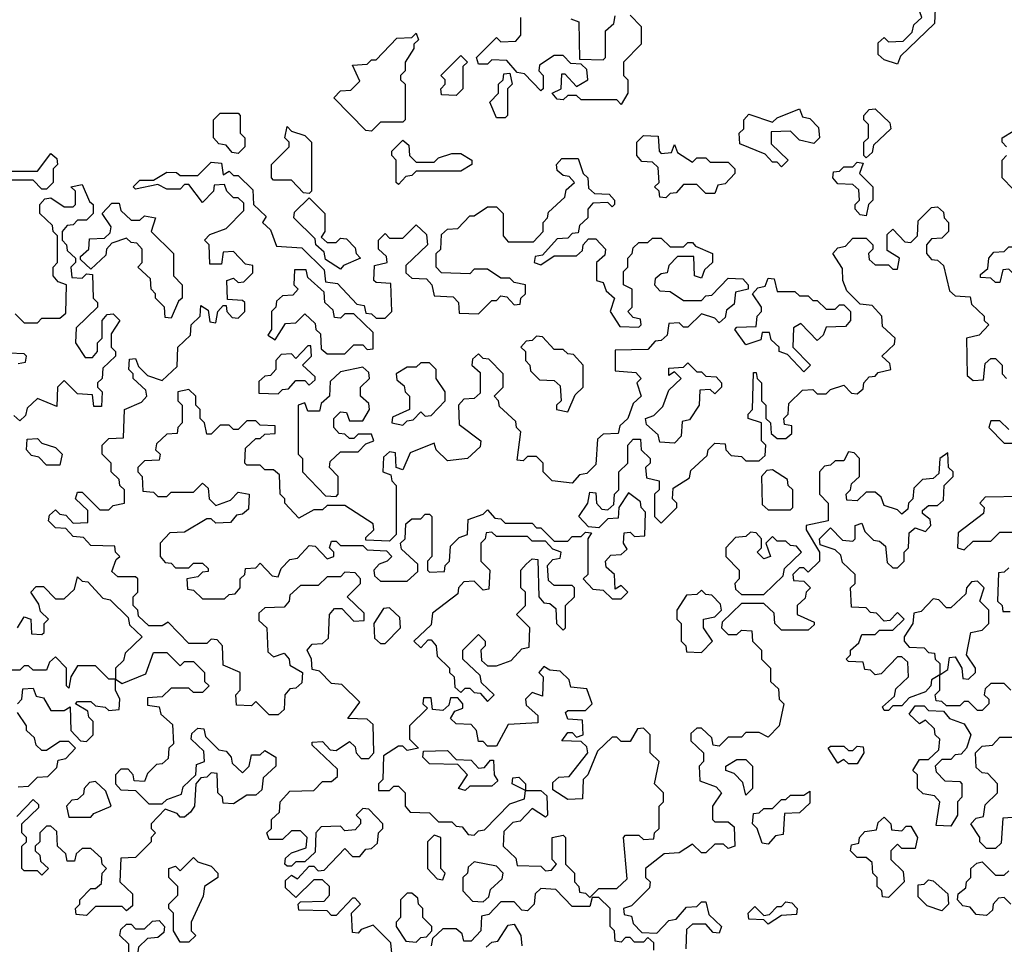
# Model space of a CAD drawing. Extents: x 2494118 to 2687960, y 757339 to 915227.
# Tile 103 of 256: x 2630315 to 2632525, y 761695 to 763770. Entities that reach past the tile are written whole.
import ezdxf

# ---------------------------------------------------------------- set-up
doc = ezdxf.new("R2010")
doc.units = 0

msp = doc.modelspace()

# ---------------------------------------------------------------- linework, layer by layer
at = {"layer": '0CON20XD'}
for points in [[(2632285, 763670), (2632255, 763680), (2632241.7, 763691.7), (2632241.7, 763718.3), (2632255, 763730), (2632265, 763720), (2632298.3, 763721.7), (2632318.3, 763741.7), (2632321.7, 763758.3), (2632340, 763775), (2632331.7, 763798.3), (2632355, 763820), (2632378.3, 763818.3), (2632380, 763805), (2632370, 763795), (2632368.3, 763761.7), (2632291.7, 763688.3), (2632285, 763670)], [(2631551.7, 763771.7), (2631570, 763765), (2631571.7, 763681.7), (2631625, 763680), (2631630, 763685), (2631630, 763745), (2631648.3, 763761.7), (2631651.7, 763778.3)], [(2631685, 763780), (2631710, 763755), (2631710, 763715), (2631670, 763675), (2631670, 763645), (2631680, 763635), (2631680, 763605), (2631665, 763580)], [(2631665, 763580), (2631655, 763590), (2631575, 763590), (2631565, 763600), (2631545, 763600), (2631535, 763590), (2631521.7, 763591.7), (2631510, 763605), (2631530, 763615), (2631531.7, 763648.3), (2631538.3, 763648.3), (2631565, 763620), (2631590, 763635), (2631588.3, 763658.3), (2631575, 763670), (2631551.7, 763671.7), (2631535, 763690), (2631515, 763690), (2631481.7, 763668.3), (2631480, 763655), (2631490, 763645), (2631490, 763615), (2631485, 763610), (2631448.3, 763648.3), (2631431.7, 763651.7), (2631408.3, 763678.3), (2631375, 763680), (2631365, 763670), (2631345, 763670), (2631340, 763685), (2631385, 763730), (2631395, 763720), (2631428.3, 763721.7), (2631440, 763735), (2631440, 763775)], [(2631105, 763520), (2631091.7, 763521.7), (2631020, 763595), (2631035, 763610), (2631058.3, 763611.7), (2631078.3, 763631.7), (2631061.7, 763668.3), (2631095, 763670), (2631105, 763680), (2631115, 763680), (2631161.7, 763728.3), (2631195, 763730), (2631205, 763740), (2631210, 763725), (2631200, 763715), (2631200, 763705), (2631180, 763675), (2631180, 763655), (2631170, 763645), (2631170, 763635), (2631180, 763625), (2631180, 763545), (2631175, 763540), (2631125, 763540), (2631105, 763520)], [(2631295, 763600), (2631261.7, 763601.7), (2631260, 763615), (2631270, 763625), (2631270, 763635), (2631260, 763645), (2631305, 763690), (2631320, 763675), (2631310, 763665), (2631310, 763615), (2631295, 763600)], [(2631405, 763550), (2631385, 763550), (2631370, 763585), (2631390, 763605), (2631390, 763625), (2631400, 763635), (2631401.7, 763648.3), (2631415, 763650), (2631420, 763625), (2631410, 763615), (2631410, 763555), (2631405, 763550)], [(2630805, 763470), (2630791.7, 763471.7), (2630778.3, 763488.3), (2630761.7, 763491.7), (2630750, 763505), (2630750, 763545), (2630765, 763560), (2630805, 763560), (2630810, 763555), (2630810, 763515), (2630820, 763505), (2630820, 763485), (2630805, 763470)], [(2632025, 763440), (2632015, 763450), (2632005, 763450), (2631988.3, 763468.3), (2631931.7, 763491.7), (2631930, 763515), (2631940, 763525), (2631940, 763545), (2631951.7, 763558.3), (2632005, 763540), (2632015, 763550), (2632065, 763570), (2632071.7, 763551.7), (2632088.3, 763548.3), (2632108.3, 763528.3), (2632110, 763505), (2632097.5, 763492.5), (2632065, 763500), (2632045, 763520), (2632001.7, 763518.3), (2632001.7, 763491.7), (2632040, 763455), (2632025, 763440)], [(2632215, 763460), (2632210, 763465), (2632210, 763495), (2632220, 763505), (2632220, 763535), (2632210, 763545), (2632210, 763555), (2632221.7, 763568.3), (2632235, 763570), (2632268.3, 763538.3), (2632270, 763525), (2632231.7, 763488.3), (2632228.3, 763471.7), (2632215, 763460)], [(2630965, 763380), (2630951.7, 763381.7), (2630925, 763410), (2630885, 763410), (2630880, 763415), (2630880, 763445), (2630920, 763485), (2630920, 763495), (2630910, 763505), (2630915, 763530), (2630925, 763520), (2630955, 763510), (2630970, 763495), (2630970, 763385), (2630965, 763380)], [(2632530, 763485), (2632520, 763495), (2632520, 763505), (2632545, 763520)], [(2631165, 763400), (2631160, 763405), (2631160, 763455), (2631150, 763465), (2631150, 763475), (2631175, 763500), (2631188.3, 763488.3), (2631190, 763465), (2631205, 763450), (2631245, 763450), (2631255, 763460), (2631285, 763470), (2631305, 763470), (2631330, 763455), (2631330, 763445), (2631305, 763430), (2631205, 763430), (2631195, 763420), (2631181.7, 763418.3), (2631165, 763400)], [(2631765, 763370), (2631751.7, 763371.7), (2631750, 763385), (2631740, 763395), (2631750, 763405), (2631748.3, 763438.3), (2631735, 763450), (2631711.7, 763451.7), (2631700, 763465), (2631700, 763495), (2631715, 763510), (2631748.3, 763508.3), (2631750, 763475), (2631755, 763470), (2631778.3, 763471.7), (2631785, 763490), (2631791.7, 763471.7), (2631825, 763450), (2631835, 763460), (2631855, 763460), (2631865, 763450), (2631905, 763450), (2631920, 763435), (2631920, 763425), (2631898.3, 763401.7), (2631881.7, 763398.3), (2631875, 763380), (2631855, 763380), (2631835, 763400), (2631805, 763400), (2631788.3, 763381.7), (2631775, 763380), (2631765, 763370)], [(2630375, 763390), (2630365, 763390), (2630345, 763410), (2630295, 763410), (2630280, 763425), (2630285, 763430), (2630355, 763430), (2630385, 763470), (2630398.3, 763458.3), (2630400, 763445), (2630390, 763435), (2630390, 763405), (2630375, 763390)], [(2631150, 761675), (2631148.3, 761698.3), (2631108.3, 761738.3), (2631081.7, 761728.3), (2631075, 761720), (2631061.7, 761721.7), (2631060, 761765), (2631080, 761785), (2631068.3, 761798.3), (2631061.7, 761798.3), (2631025, 761760), (2631015, 761760), (2631005, 761770), (2630941.7, 761771.7), (2630940, 761785), (2630945, 761790), (2630998.3, 761791.7), (2631010, 761805), (2631010, 761825), (2630995, 761840), (2630975, 761840), (2630935, 761800), (2630911.7, 761821.7), (2630911.7, 761838.3), (2630925, 761850), (2630938.3, 761841.7), (2630965, 761870), (2630975, 761870), (2630985, 761860), (2630998.3, 761861.7), (2631045, 761910), (2631061.7, 761891.7), (2631078.3, 761891.7), (2631091.7, 761908.3), (2631105, 761910), (2631118.3, 761921.7), (2631120, 761945), (2631130, 761955), (2631130, 761965), (2631098.3, 761998.3), (2631085, 762000), (2631070, 761985), (2631080, 761975), (2631080, 761965), (2631068.3, 761951.7), (2631045, 761950), (2631035, 761960), (2630991.7, 761958.3), (2630980, 761945), (2630978.3, 761901.7), (2630955, 761880), (2630935, 761880), (2630925, 761870), (2630915, 761870), (2630910, 761875), (2630911.7, 761888.3), (2630925, 761900), (2630958.3, 761911.7), (2630960, 761935), (2630945, 761950), (2630925, 761950), (2630905, 761930), (2630875, 761930), (2630870, 761945), (2630880, 761955), (2630880, 761975), (2630898.3, 761991.7), (2630900, 762015), (2630921.7, 762038.3), (2630975, 762040), (2630995, 762060), (2631015, 762060), (2631028.3, 762071.7), (2631028.3, 762088.3), (2630971.7, 762141.7), (2630971.7, 762148.3), (2630995, 762150), (2631011.7, 762131.7), (2631025, 762130), (2631055, 762150), (2631068.3, 762138.3), (2631070, 762125), (2631081.7, 762111.7), (2631098.3, 762111.7), (2631110, 762125), (2631108.3, 762188.3), (2631095, 762200), (2631051.7, 762201.7), (2631078.3, 762238.3), (2631038.3, 762278.3), (2631015, 762280), (2630988.3, 762308.3), (2630971.7, 762311.7), (2630970, 762335), (2630960, 762355), (2630971.7, 762368.3), (2630995, 762370), (2631008.3, 762381.7), (2631010, 762435), (2631021.7, 762448.3), (2631038.3, 762448.3), (2631065, 762420), (2631088.3, 762421.7), (2631088.3, 762438.3), (2631050, 762475), (2631080, 762505), (2631080, 762515), (2631068.3, 762528.3), (2631045, 762530), (2631035, 762520), (2631005, 762520), (2630985, 762500), (2630945, 762500), (2630921.7, 762478.3), (2630920, 762465), (2630908.3, 762451.7), (2630865, 762450), (2630851.7, 762438.3), (2630851.7, 762421.7), (2630870, 762405), (2630871.7, 762351.7), (2630885, 762340), (2630908.3, 762348.3), (2630920, 762335), (2630921.7, 762321.7), (2630950, 762305), (2630948.3, 762281.7), (2630935, 762270), (2630921.7, 762268.3), (2630910, 762255), (2630908.3, 762221.7), (2630895, 762210), (2630875, 762210), (2630845, 762240), (2630835, 762230), (2630801.7, 762231.7), (2630800, 762255), (2630810, 762265), (2630810, 762305), (2630771.7, 762321.7), (2630770, 762365), (2630758.3, 762378.3), (2630745, 762380), (2630735, 762370), (2630695, 762370), (2630648.3, 762418.3), (2630635, 762410), (2630605, 762410), (2630581.7, 762431.7), (2630580, 762445), (2630570, 762455), (2630570, 762475), (2630580, 762485), (2630580, 762515), (2630575, 762520), (2630535, 762520), (2630521.7, 762531.7), (2630531.7, 762558.3), (2630540, 762565), (2630530, 762575), (2630528.3, 762588.3), (2630475, 762590), (2630458.3, 762608.3), (2630435, 762610), (2630418.3, 762628.3), (2630395, 762630), (2630380, 762645), (2630381.7, 762658.3), (2630395, 762670), (2630405, 762660), (2630418.3, 762658.3), (2630435, 762640), (2630468.3, 762641.7), (2630468.3, 762668.3), (2630440, 762695), (2630445, 762710), (2630455, 762710), (2630495, 762670), (2630515, 762670), (2630525, 762680), (2630550, 762685), (2630550, 762715), (2630540, 762725), (2630538.3, 762738.3), (2630520, 762755), (2630520, 762775), (2630500, 762795), (2630500, 762815), (2630515, 762830), (2630548.3, 762831.7), (2630550, 762895), (2630588.3, 762911.7), (2630600, 762925), (2630598.3, 762938.3), (2630570, 762965), (2630570, 762975), (2630560, 762985), (2630561.7, 763008.3), (2630575, 763010), (2630581.7, 762991.7), (2630601.7, 762971.7), (2630635, 762960), (2630668.3, 762991.7), (2630670, 763035), (2630698.3, 763061.7), (2630700, 763085), (2630720, 763105), (2630721.7, 763128.3), (2630738.3, 763118.3), (2630741.7, 763091.7), (2630755, 763090), (2630760, 763115), (2630771.7, 763128.3), (2630778.3, 763128.3), (2630780, 763115), (2630791.7, 763101.7), (2630805, 763100), (2630820, 763115), (2630820, 763135), (2630815, 763140), (2630781.7, 763141.7), (2630780, 763185), (2630795, 763190), (2630805, 763180), (2630818.3, 763181.7), (2630838.3, 763201.7), (2630838.3, 763218.3), (2630821.7, 763221.7), (2630795, 763250), (2630771.7, 763248.3), (2630768.3, 763221.7), (2630741.7, 763221.7), (2630740, 763265), (2630730, 763275), (2630741.7, 763288.3), (2630778.3, 763301.7), (2630818.3, 763341.7), (2630818.3, 763358.3), (2630805, 763370), (2630795, 763370), (2630780, 763385), (2630775, 763400), (2630751.7, 763398.3), (2630750, 763385), (2630725, 763360), (2630695, 763400), (2630685, 763400), (2630675, 763390), (2630645, 763390), (2630625, 763400), (2630575, 763390), (2630570, 763395), (2630585, 763410), (2630615, 763410), (2630645, 763427.5), (2630667, 763427), (2630675, 763420), (2630715, 763420), (2630745, 763450), (2630768.3, 763448.3), (2630771.7, 763421.7), (2630785, 763430), (2630795, 763420), (2630805, 763420), (2630838.3, 763388.3), (2630840, 763355), (2630868.3, 763328.3), (2630860, 763315), (2630878.3, 763298.3), (2630891.7, 763261.7), (2630948.3, 763258.3), (2630998.3, 763208.3), (2631001.7, 763181.7), (2631028.3, 763178.3), (2631071.7, 763131.7), (2631088.3, 763128.3), (2631091.7, 763111.7), (2631105, 763110), (2631115, 763100), (2631135, 763100), (2631150, 763115), (2631148.3, 763178.3), (2631115, 763180), (2631110, 763185), (2631111.7, 763218.3), (2631140, 763225), (2631138.3, 763238.3), (2631120, 763255), (2631120, 763275), (2631135, 763290), (2631145, 763280), (2631175, 763280), (2631205, 763310), (2631228.3, 763288.3), (2631230, 763265), (2631181.7, 763218.3), (2631181.7, 763201.7), (2631195, 763190), (2631228.3, 763188.3), (2631240, 763175), (2631245, 763150), (2631288.3, 763148.3), (2631300, 763135), (2631301.7, 763111.7), (2631345, 763110), (2631375, 763140), (2631385, 763140), (2631395, 763150), (2631408.3, 763148.3), (2631425, 763130), (2631438.3, 763131.7), (2631440, 763145), (2631450, 763155), (2631450, 763175), (2631425, 763180), (2631415, 763190), (2631395, 763190), (2631365, 763210), (2631335, 763210), (2631325, 763200), (2631261.7, 763201.7), (2631250, 763215), (2631250, 763245), (2631260, 763255), (2631261.7, 763288.3), (2631275, 763300), (2631298.3, 763301.7), (2631325, 763330), (2631335, 763330), (2631365, 763350), (2631385, 763350), (2631400, 763335), (2631400, 763285), (2631411.7, 763271.7), (2631468.3, 763271.7), (2631490, 763295), (2631490, 763315), (2631500, 763325), (2631501.7, 763338.3), (2631538.3, 763371.7), (2631541.7, 763388.3), (2631560, 763405), (2631548.3, 763418.3), (2631535, 763420), (2631521.7, 763431.7), (2631520, 763445), (2631531.7, 763458.3)], [(2631531.7, 763458.3), (2631568.3, 763458.3), (2631580, 763425), (2631590, 763415), (2631591.7, 763391.7), (2631605, 763380), (2631638.3, 763378.3), (2631650, 763365), (2631650, 763355), (2631645, 763350), (2631635, 763360), (2631601.7, 763358.3), (2631590, 763345), (2631590, 763325), (2631571.7, 763308.3), (2631568.3, 763291.7), (2631555, 763290), (2631545, 763280), (2631521.7, 763278.3), (2631488.3, 763241.7), (2631471.7, 763238.3), (2631470, 763225), (2631485, 763220), (2631515, 763240), (2631565, 763240), (2631578.3, 763251.7), (2631580, 763265), (2631591.7, 763278.3), (2631608.3, 763278.3), (2631630, 763255), (2631628.3, 763241.7), (2631610, 763225), (2631610, 763185), (2631625, 763180), (2631631.7, 763161.7), (2631650, 763145), (2631640, 763115), (2631661.7, 763081.7), (2631705, 763080), (2631710, 763085), (2631708.3, 763098.3), (2631691.7, 763101.7), (2631680, 763115), (2631690, 763125), (2631690, 763165), (2631670, 763175), (2631670, 763205), (2631680, 763215), (2631680, 763235), (2631690, 763245), (2631691.7, 763258.3), (2631705, 763270), (2631725, 763270), (2631735, 763280), (2631755, 763280), (2631775, 763260), (2631805, 763260), (2631815, 763270), (2631825, 763270), (2631831.7, 763261.7), (2631870, 763245), (2631870, 763225), (2631851.7, 763208.3), (2631845, 763190), (2631830, 763195), (2631828.3, 763238.3), (2631791.7, 763238.3), (2631771.7, 763218.3), (2631768.3, 763201.7), (2631755, 763200), (2631741.7, 763188.3), (2631740, 763175), (2631751.7, 763161.7), (2631775, 763160), (2631805, 763140), (2631845, 763140), (2631855, 763150), (2631868.3, 763151.7), (2631905, 763190), (2631938.3, 763188.3), (2631950, 763175), (2631950, 763165), (2631921.7, 763158.3), (2631918.3, 763131.7), (2631901.7, 763118.3), (2631898.3, 763101.7), (2631885, 763090), (2631875, 763100), (2631845, 763110), (2631815, 763080), (2631805, 763080), (2631795, 763090), (2631771.7, 763088.3), (2631768.3, 763061.7), (2631755, 763050), (2631741.7, 763048.3), (2631725, 763030), (2631651.7, 763028.3), (2631651.7, 762981.7), (2631698.3, 762978.3), (2631710, 762965), (2631700, 762955), (2631710, 762925), (2631691.7, 762908.3), (2631680, 762875), (2631661.7, 762858.3), (2631658.3, 762841.7), (2631625, 762840), (2631611.7, 762828.3), (2631608.3, 762771.7), (2631588.3, 762751.7), (2631571.7, 762748.3), (2631555, 762730), (2631510, 762735), (2631490, 762755), (2631490, 762775), (2631475, 762790), (2631455, 762790), (2631445, 762780), (2631431.7, 762781.7), (2631440, 762845), (2631430, 762855), (2631428.3, 762868.3), (2631391.7, 762901.7), (2631390, 762915), (2631380, 762925), (2631400, 762945), (2631400, 762975), (2631368.3, 763008.3), (2631355, 763010), (2631345, 763020), (2631331.7, 763008.3), (2631330, 762995), (2631348.3, 762978.3), (2631348.3, 762931.7), (2631335, 762920), (2631311.7, 762918.3), (2631300, 762905), (2631301.7, 762861.7), (2631350, 762825), (2631348.3, 762811.7), (2631320, 762785), (2631275, 762780), (2631250, 762805), (2631245, 762820), (2631191.7, 762798.3), (2631175, 762760), (2631160, 762765), (2631158.3, 762798.3), (2631145, 762800), (2631131.7, 762788.3), (2631130, 762755), (2631148.3, 762748.3), (2631150, 762735), (2631160, 762725), (2631160, 762615), (2631145, 762600), (2631091.7, 762601.7), (2631091.7, 762608.3), (2631110, 762625), (2631108.3, 762638.3), (2631045, 762680), (2631005, 762680), (2630995, 762670), (2630975, 762670), (2630941.7, 762651.7), (2630910, 762685), (2630910, 762695), (2630900, 762705), (2630898.3, 762748.3), (2630885, 762760), (2630865, 762760), (2630855, 762770), (2630825, 762770), (2630820, 762775), (2630821.7, 762808.3), (2630845, 762830), (2630855, 762830), (2630865, 762840), (2630888.3, 762841.7), (2630888.3, 762858.3), (2630855, 762860), (2630845, 762870), (2630825, 762870), (2630805, 762850), (2630795, 762850), (2630785, 762860), (2630765, 762860), (2630745, 762840), (2630735, 762840), (2630730, 762865), (2630720, 762875), (2630720, 762895), (2630710, 762905), (2630710, 762925), (2630695, 762940), (2630670, 762935), (2630670, 762915), (2630680, 762905), (2630680, 762865), (2630670, 762855), (2630668.3, 762841.7), (2630645, 762840), (2630621.7, 762818.3), (2630620, 762805), (2630630, 762795), (2630628.3, 762781.7), (2630595, 762780), (2630580, 762765), (2630580, 762755), (2630590, 762745), (2630591.7, 762711.7), (2630615, 762710), (2630625, 762700), (2630645, 762700), (2630655, 762710), (2630705, 762710), (2630725, 762730), (2630738.3, 762718.3), (2630740, 762695), (2630755, 762680), (2630788.3, 762691.7), (2630805, 762710), (2630830, 762705), (2630828.3, 762671.7), (2630815, 762660), (2630801.7, 762658.3), (2630788.3, 762641.7), (2630755, 762640), (2630745, 762650), (2630735, 762650), (2630685, 762620), (2630651.7, 762618.3), (2630630, 762595), (2630630, 762565), (2630641.7, 762551.7), (2630655, 762550), (2630665, 762540), (2630695, 762540), (2630705, 762550), (2630725, 762550), (2630738.3, 762538.3), (2630738.3, 762531.7), (2630725, 762530), (2630715, 762520), (2630690, 762515), (2630691.7, 762491.7), (2630705, 762490), (2630725, 762470), (2630775, 762470), (2630785, 762480), (2630798.3, 762481.7), (2630810, 762495), (2630810, 762515), (2630820, 762525), (2630821.7, 762538.3), (2630845, 762540), (2630855, 762550), (2630881.7, 762521.7), (2630895, 762520), (2630901.7, 762538.3), (2630921.7, 762558.3), (2630938.3, 762561.7), (2630965, 762590), (2630978.3, 762588.3), (2631005, 762560), (2631020, 762565), (2631020, 762575), (2631010, 762585), (2631015, 762600), (2631025, 762600), (2631035, 762590), (2631085, 762590), (2631095, 762580), (2631138.3, 762578.3), (2631150, 762565), (2631140, 762555), (2631121.7, 762548.3), (2631110, 762535), (2631111.7, 762521.7), (2631125, 762510), (2631185, 762510), (2631208.3, 762531.7), (2631208.3, 762548.3), (2631171.7, 762581.7), (2631170, 762595), (2631180, 762605), (2631181.7, 762638.3), (2631195, 762650), (2631215, 762650), (2631225, 762660), (2631235, 762660), (2631240, 762655), (2631240, 762565), (2631230, 762555), (2631230, 762535), (2631235, 762530), (2631268.3, 762531.7), (2631270, 762545), (2631280, 762555), (2631281.7, 762588.3), (2631301.7, 762608.3), (2631320, 762615), (2631321.7, 762648.3), (2631355, 762660), (2631365, 762670), (2631381.7, 762651.7), (2631395, 762650), (2631405, 762640), (2631465, 762640), (2631475, 762630), (2631485, 762630), (2631515, 762600), (2631545, 762600), (2631555, 762610), (2631575, 762610), (2631585, 762620), (2631598.3, 762618.3), (2631590, 762605), (2631590, 762525), (2631580, 762515), (2631601.7, 762491.7), (2631625, 762490), (2631645, 762470), (2631665, 762470), (2631680, 762485), (2631665, 762500), (2631651.7, 762491.7), (2631650, 762525), (2631631.7, 762541.7), (2631630, 762555), (2631641.7, 762568.3), (2631665, 762570), (2631678.3, 762581.7), (2631670, 762595), (2631671.7, 762618.3), (2631685, 762620), (2631695, 762610), (2631718.3, 762611.7), (2631720, 762665), (2631710, 762675), (2631708.3, 762688.3), (2631681.7, 762708.3), (2631660, 762675), (2631658.3, 762651.7), (2631635, 762650), (2631615, 762630), (2631591.7, 762631.7), (2631570, 762655), (2631590, 762685), (2631595, 762710), (2631608.3, 762708.3), (2631610, 762685), (2631621.7, 762671.7), (2631635, 762670), (2631648.3, 762681.7), (2631650, 762705), (2631660, 762715), (2631660, 762755), (2631680, 762775), (2631680, 762815), (2631691.7, 762828.3), (2631708.3, 762828.3), (2631710, 762805), (2631730, 762785), (2631730, 762775), (2631720, 762765), (2631721.7, 762741.7), (2631750, 762735), (2631750, 762715), (2631740, 762705), (2631740, 762655), (2631755, 762640), (2631790, 762675), (2631790, 762685), (2631780, 762695), (2631781.7, 762718.3), (2631818.3, 762741.7), (2631821.7, 762758.3), (2631858.3, 762791.7), (2631860, 762805), (2631875, 762820), (2631898.3, 762818.3), (2631900, 762805), (2631911.7, 762791.7), (2631935, 762790), (2631945, 762780), (2631975, 762780), (2631988.3, 762791.7), (2631990, 762815), (2631980, 762825), (2631980, 762865), (2631950, 762875), (2631950, 762885), (2631960, 762895), (2631961.7, 762978.3), (2631968.3, 762978.3), (2631970, 762965), (2631980, 762955), (2631980, 762915), (2631990, 762905), (2631990, 762875), (2632000, 762865), (2632001.7, 762841.7), (2632015, 762830), (2632035, 762830), (2632048.3, 762841.7), (2632048.3, 762858.3), (2632031.7, 762861.7), (2632030, 762875), (2632040, 762885), (2632041.7, 762908.3), (2632071.7, 762938.3), (2632095, 762940), (2632105, 762930), (2632125, 762930), (2632135, 762940), (2632165, 762950), (2632181.7, 762931.7), (2632195, 762930), (2632208.3, 762941.7), (2632210, 762955), (2632221.7, 762968.3), (2632235, 762970), (2632241.7, 762978.3)], [(2632215, 763330), (2632201.7, 763331.7), (2632190, 763345), (2632190, 763355), (2632200, 763365), (2632198.3, 763388.3), (2632185, 763400), (2632151.7, 763401.7), (2632140, 763415), (2632141.7, 763428.3), (2632155, 763430), (2632165, 763440), (2632185, 763440), (2632195, 763450), (2632208.3, 763448.3), (2632200, 763425), (2632230, 763395), (2632230, 763365), (2632220, 763355), (2632215, 763330)], [(2632545, 763390), (2632520, 763415), (2632520, 763455), (2632530, 763465)], [(2630305, 763110), (2630325, 763090), (2630355, 763090), (2630365, 763100), (2630405, 763100), (2630418.3, 763111.7), (2630420, 763175), (2630401.7, 763181.7), (2630390, 763195), (2630390, 763215), (2630400, 763225), (2630400, 763285), (2630390, 763295), (2630388.3, 763308.3), (2630360, 763335), (2630360, 763355), (2630371.7, 763368.3), (2630385, 763370), (2630415, 763350), (2630435, 763350), (2630440, 763355), (2630440, 763385), (2630430, 763395), (2630455, 763400), (2630471.7, 763361.7), (2630480, 763355), (2630480, 763335), (2630465, 763320), (2630445, 763320), (2630435, 763310), (2630421.7, 763308.3), (2630410, 763295), (2630410, 763275), (2630420, 763265), (2630421.7, 763251.7), (2630440, 763235), (2630440, 763225), (2630430, 763215), (2630431.7, 763191.7), (2630455, 763190), (2630465, 763200), (2630478.3, 763198.3), (2630480, 763145), (2630490, 763135), (2630490, 763125), (2630441.7, 763078.3), (2630440, 763045), (2630461.7, 763011.7), (2630478.3, 763011.7), (2630490, 763025), (2630490, 763045), (2630500, 763055), (2630500, 763095), (2630511.7, 763108.3), (2630525, 763110), (2630540, 763095), (2630520, 763065), (2630520, 763035), (2630530, 763025), (2630530, 763015), (2630501.7, 762988.3), (2630500, 762965), (2630490, 762955), (2630490, 762945), (2630500, 762935), (2630498.3, 762901.7), (2630481.7, 762901.7), (2630478.3, 762928.3), (2630445, 762930), (2630415, 762960), (2630400, 762945), (2630398.3, 762901.7), (2630355, 762920), (2630331.7, 762898.3), (2630328.3, 762881.7), (2630315, 762870)], [(2630655, 763100), (2630641.7, 763101.7), (2630640, 763125), (2630620, 763145), (2630620, 763155), (2630610, 763165), (2630608.3, 763188.3), (2630580, 763215), (2630590, 763225), (2630590, 763255), (2630578.3, 763268.3), (2630565, 763270), (2630555, 763280), (2630521.7, 763268.3), (2630510, 763255), (2630508.3, 763241.7), (2630475, 763210), (2630451.7, 763231.7), (2630451.7, 763238.3), (2630470, 763255), (2630471.7, 763278.3), (2630505, 763280), (2630518.3, 763291.7), (2630520, 763305), (2630500, 763335), (2630521.7, 763358.3), (2630538.3, 763358.3), (2630541.7, 763341.7), (2630565, 763320), (2630585, 763320), (2630595, 763330), (2630620, 763325), (2630610, 763295), (2630660, 763245), (2630660, 763195), (2630680, 763175), (2630680, 763145), (2630671.7, 763138.3), (2630655, 763100)], [(2631035, 763210), (2631001.7, 763231.7), (2630998.3, 763248.3), (2630980, 763265), (2630978.3, 763278.3), (2630930, 763325), (2630931.7, 763338.3), (2630965, 763370), (2631000, 763335), (2631000, 763295), (2630991.7, 763281.7), (2631005, 763270), (2631025, 763270), (2631035, 763280), (2631048.3, 763278.3), (2631068.3, 763258.3), (2631070, 763245), (2631080, 763235), (2631041.7, 763218.3), (2631035, 763210)], [(2632241.7, 762978.3), (2632270, 762985), (2632268.3, 762998.3), (2632250, 763015), (2632278.3, 763041.7), (2632280, 763055), (2632251.7, 763081.7), (2632250, 763105), (2632228.3, 763128.3), (2632201.7, 763131.7), (2632171.7, 763161.7), (2632162.5, 763185), (2632161.7, 763211.7), (2632140, 763245), (2632151.7, 763258.3), (2632168.3, 763261.7), (2632185, 763280), (2632215, 763280), (2632230, 763265), (2632230, 763255), (2632220, 763245), (2632221.7, 763231.7), (2632235, 763220), (2632265, 763220), (2632275, 763210), (2632285, 763210), (2632290, 763235), (2632261.7, 763251.7), (2632261.7, 763288.3), (2632275, 763300), (2632301.7, 763271.7), (2632315, 763270), (2632330, 763285), (2632331.7, 763318.3), (2632361.7, 763348.3), (2632375, 763350), (2632388.3, 763338.3), (2632390, 763325), (2632400, 763315), (2632400, 763295), (2632385, 763280), (2632361.7, 763278.3), (2632350, 763265), (2632350, 763245), (2632361.7, 763231.7), (2632375, 763230), (2632388.3, 763218.3), (2632401.7, 763161.7), (2632415, 763150), (2632448.3, 763148.3), (2632451.7, 763131.7), (2632480, 763105), (2632480, 763095), (2632490, 763085), (2632468.3, 763061.7), (2632440, 763055), (2632441.7, 762971.7), (2632455, 762960), (2632478.3, 762961.7), (2632481.7, 762998.3), (2632495, 763010), (2632505, 763010), (2632520, 762995), (2632520, 762975), (2632530, 762965)], [(2632575, 763150), (2632568.3, 763178.3), (2632535, 763210), (2632521.7, 763208.3), (2632515, 763180), (2632505, 763180), (2632495, 763190), (2632471.7, 763191.7), (2632471.7, 763198.3), (2632488.3, 763211.7), (2632490, 763235), (2632501.7, 763248.3), (2632525, 763250), (2632535, 763260), (2632545, 763260), (2632561.7, 763241.7), (2632575, 763240), (2632588.3, 763228.3), (2632590, 763205), (2632600, 763195), (2632600, 763175), (2632575, 763150)], [(2631045, 763020), (2631065, 763040), (2631085, 763040), (2631095, 763030), (2631108.3, 763031.7), (2631108.3, 763068.3), (2631065, 763110), (2631045, 763110), (2631035, 763100), (2631021.7, 763101.7), (2631018.3, 763118.3), (2631000, 763135), (2630998.3, 763158.3), (2630961.7, 763191.7), (2630958.3, 763208.3), (2630931.7, 763208.3), (2630930, 763175), (2630940, 763165), (2630928.3, 763151.7), (2630905, 763150), (2630891.7, 763138.3), (2630890, 763125), (2630880, 763115), (2630880, 763075), (2630871.7, 763061.7), (2630888.3, 763051.7), (2630911.7, 763088.3), (2630935, 763090), (2630955, 763110), (2630978.3, 763088.3), (2630980, 763075), (2630990, 763065), (2630991.7, 763031.7), (2631005, 763020), (2631045, 763020)], [(2632075, 762980), (2632038.3, 763018.3), (2632020, 763025), (2632020, 763035), (2632001.7, 763051.7), (2631998.3, 763068.3), (2631981.7, 763068.3), (2631978.3, 763051.7), (2631945, 763040), (2631920, 763075), (2631925, 763080), (2631968.3, 763081.7), (2631970, 763105), (2631980, 763115), (2631980, 763125), (2631960, 763155), (2631971.7, 763168.3), (2631988.3, 763171.7), (2631995, 763190), (2632008.3, 763188.3), (2632015, 763160), (2632055, 763160), (2632065, 763150), (2632085, 763150), (2632095, 763140), (2632105, 763140), (2632125, 763120), (2632145, 763120), (2632155, 763130), (2632165, 763130), (2632180, 763115), (2632180, 763095), (2632168.3, 763081.7), (2632125, 763080), (2632118.3, 763061.7), (2632105, 763050), (2632068.3, 763088.3), (2632051.7, 763078.3), (2632050, 763035), (2632090, 762995), (2632075, 762980)], [(2631545, 762890), (2631561.7, 762928.3), (2631580, 762945), (2631580, 762995), (2631558.3, 763018.3), (2631545, 763020), (2631535, 763030), (2631515, 763030), (2631488.3, 763058.3), (2631475, 763060), (2631465, 763050), (2631451.7, 763048.3), (2631440, 763035), (2631450, 763025), (2631450, 763005), (2631460, 762995), (2631461.7, 762981.7), (2631481.7, 762961.7), (2631515, 762960), (2631528.3, 762948.3), (2631530, 762915), (2631520, 762905), (2631520, 762895), (2631545, 762890)], [(2630895, 762930), (2630905, 762940), (2630918.3, 762941.7), (2630935, 762960), (2630955, 762960), (2630965, 762950), (2630978.3, 762961.7), (2630978.3, 762968.3), (2630950, 762995), (2630970, 763015), (2630968.3, 763038.3), (2630961.7, 763038.3), (2630935, 763010), (2630925, 763020), (2630901.7, 763018.3), (2630890, 763005), (2630890, 762985), (2630878.3, 762971.7), (2630865, 762970), (2630851.7, 762958.3), (2630851.7, 762931.7), (2630895, 762930)], [(2630311.7, 762998.3), (2630328.3, 763001.7), (2630330, 763015), (2630325, 763020), (2630291.7, 763021.7)], [(2631025, 762700), (2631030, 762705), (2631030, 762745), (2631010, 762765), (2631011.7, 762778.3), (2631035, 762800), (2631075, 762800), (2631091.7, 762818.3), (2631110, 762825), (2631105, 762840), (2631075, 762840), (2631065, 762830), (2631055, 762830), (2631045, 762840), (2631031.7, 762841.7), (2631020, 762855), (2631020, 762875), (2631035, 762890), (2631048.3, 762888.3), (2631055, 762870), (2631085, 762870), (2631100, 762895), (2631098.3, 762908.3), (2631080, 762925), (2631080, 762945), (2631100, 762965), (2631098.3, 762978.3), (2631085, 762990), (2631035, 762980), (2631011.7, 762958.3), (2631010, 762925), (2630991.7, 762908.3), (2630988.3, 762891.7), (2630961.7, 762891.7), (2630955, 762910), (2630940, 762905), (2630940, 762795), (2630950, 762785), (2630950, 762755), (2631001.7, 762701.7), (2631025, 762700)], [(2631175, 762860), (2631185, 762870), (2631198.3, 762871.7), (2631215, 762890), (2631225, 762880), (2631238.3, 762881.7), (2631270, 762915), (2631270, 762935), (2631250, 762965), (2631250, 762985), (2631235, 763000), (2631215, 763000), (2631205, 762990), (2631185, 762990), (2631160, 762975), (2631161.7, 762961.7), (2631178.3, 762948.3), (2631180, 762935), (2631190, 762925), (2631190, 762895), (2631151.7, 762878.3), (2631150, 762865), (2631175, 762860)], [(2631785, 762820), (2631751.7, 762821.7), (2631748.3, 762838.3), (2631721.7, 762861.7), (2631720, 762875), (2631738.3, 762881.7), (2631758.3, 762901.7), (2631771.7, 762938.3), (2631800, 762965), (2631785, 762980), (2631771.7, 762971.7), (2631771.7, 762988.3), (2631805, 762990), (2631815, 763000), (2631835, 762980), (2631845, 762980), (2631855, 762970), (2631878.3, 762968.3), (2631890, 762955), (2631890, 762945), (2631875, 762930), (2631865, 762940), (2631841.7, 762938.3), (2631840, 762905), (2631818.3, 762871.7), (2631801.7, 762868.3), (2631800, 762835), (2631785, 762820)], [(2630315, 762870), (2630301.7, 762881.7)], [(2632535, 762850), (2632515, 762870), (2632495, 762870), (2632490, 762855), (2632525, 762820), (2632575, 762820)], [(2630405, 762770), (2630375, 762770), (2630358.3, 762788.3), (2630341.7, 762791.7), (2630330, 762805), (2630331.7, 762828.3), (2630355, 762830), (2630365, 762820), (2630395, 762810), (2630410, 762795), (2630405, 762770)], [(2632540, 762265), (2632525, 762280), (2632495, 762280), (2632481.7, 762268.3), (2632480, 762255), (2632490, 762245), (2632490, 762235), (2632475, 762220), (2632465, 762220), (2632445, 762240), (2632435, 762240), (2632425, 762230), (2632395, 762230), (2632385, 762240), (2632371.7, 762241.7), (2632370, 762255), (2632380, 762265), (2632380, 762300), (2632361.7, 762288.3), (2632360, 762275), (2632348.3, 762261.7), (2632311.7, 762248.3), (2632295, 762230), (2632275, 762230), (2632265, 762220), (2632255, 762220), (2632251.7, 762228.3), (2632278.3, 762251.7), (2632281.7, 762268.3), (2632310, 762295), (2632308.3, 762328.3), (2632295, 762340), (2632285, 762340), (2632248.3, 762301.7), (2632235, 762300), (2632225, 762310), (2632211.7, 762311.7), (2632208.3, 762328.3), (2632175, 762330), (2632170, 762335), (2632180, 762345), (2632180, 762355), (2632198.3, 762371.7), (2632205, 762390), (2632235, 762390), (2632245, 762400), (2632275, 762400), (2632300, 762425), (2632285, 762440), (2632268.3, 762421.7), (2632255, 762420), (2632238.3, 762438.3), (2632225, 762440), (2632215, 762450), (2632181.7, 762451.7), (2632180, 762495), (2632190, 762505), (2632190, 762525), (2632161.7, 762551.7), (2632158.3, 762568.3), (2632145, 762580), (2632111.7, 762591.7), (2632110, 762605), (2632135, 762630), (2632161.7, 762601.7), (2632185, 762600), (2632190, 762605), (2632190, 762635), (2632205, 762640), (2632211.7, 762621.7), (2632231.7, 762601.7), (2632245, 762600), (2632258.3, 762588.3), (2632261.7, 762551.7), (2632275, 762540), (2632285, 762540), (2632300, 762555), (2632300, 762575), (2632310, 762585), (2632311.7, 762618.3), (2632325, 762630), (2632348.3, 762621.7), (2632360, 762635), (2632358.3, 762648.3), (2632341.7, 762661.7), (2632341.7, 762668.3), (2632355, 762680), (2632375, 762680), (2632388.3, 762691.7), (2632390, 762725), (2632410, 762745), (2632410, 762755), (2632400, 762765), (2632398.3, 762798.3), (2632380, 762785), (2632378.3, 762751.7), (2632365, 762740), (2632341.7, 762738.3), (2632321.7, 762718.3), (2632320, 762695), (2632310, 762685), (2632308.3, 762671.7), (2632295, 762660), (2632285, 762670), (2632255, 762680), (2632248.3, 762698.3), (2632235, 762710), (2632215, 762710), (2632195, 762690), (2632171.7, 762691.7), (2632170, 762705), (2632180, 762715), (2632181.7, 762728.3), (2632200, 762745), (2632200, 762785), (2632188.3, 762798.3), (2632175, 762800), (2632165, 762780), (2632145, 762780), (2632135, 762770), (2632121.7, 762768.3), (2632110, 762755), (2632110, 762705), (2632130, 762685), (2632130, 762645), (2632080, 762635), (2632080, 762625), (2632110, 762575), (2632110, 762555), (2632085, 762530), (2632075, 762540), (2632065, 762540), (2632050, 762525), (2632051.7, 762511.7), (2632075, 762510), (2632090, 762495), (2632080, 762485), (2632078.3, 762471.7), (2632060, 762455), (2632060, 762435), (2632098.3, 762418.3), (2632098.3, 762411.7), (2632085, 762400), (2632025, 762400), (2632010, 762415), (2632008.3, 762438.3), (2631985, 762460), (2631935, 762460), (2631891.7, 762418.3), (2631890, 762405), (2631905, 762390), (2631925, 762390), (2631935, 762400), (2631958.3, 762398.3), (2631960, 762375), (2631980, 762355), (2631980, 762335), (2632000, 762315), (2632000, 762285), (2632018.3, 762268.3), (2632020, 762245), (2632030, 762235), (2632020, 762185), (2631995, 762160), (2631975, 762170), (2631945, 762170), (2631935, 762160), (2631905, 762160), (2631885, 762140), (2631871.7, 762141.7), (2631868.3, 762158.3), (2631845, 762180), (2631835, 762180), (2631821.7, 762168.3), (2631821.7, 762151.7), (2631850, 762125), (2631850, 762105), (2631840, 762095), (2631841.7, 762061.7), (2631878.3, 762048.3), (2631890, 762035), (2631870, 762005), (2631870, 761975), (2631875, 761970), (2631905, 761970), (2631918.3, 761958.3), (2631920, 761915), (2631905, 761910), (2631895, 761920), (2631875, 761920), (2631855, 761900), (2631845, 761900), (2631825, 761920), (2631795, 761900), (2631761.7, 761898.3), (2631720, 761865), (2631720, 761845), (2631730, 761835), (2631728.3, 761821.7), (2631688.3, 761781.7), (2631670, 761775), (2631671.7, 761761.7), (2631688.3, 761758.3), (2631691.7, 761741.7), (2631711.7, 761721.7), (2631745, 761720), (2631771.7, 761748.3), (2631788.3, 761751.7), (2631811.7, 761778.3), (2631835, 761780), (2631845, 761790), (2631855, 761790), (2631861.7, 761761.7), (2631890, 761735), (2631885, 761720), (2631871.7, 761721.7), (2631855, 761740), (2631825, 761740), (2631811.7, 761728.3), (2631810, 761685)], [(2632045, 762670), (2632050, 762675), (2632050, 762715), (2632040, 762725), (2632038.3, 762738.3), (2632005, 762760), (2631991.7, 762758.3), (2631980, 762745), (2631981.7, 762681.7), (2631995, 762670), (2632045, 762670)], [(2632565, 762700), (2632481.7, 762698.3), (2632470, 762685), (2632480, 762675), (2632478.3, 762661.7), (2632421.7, 762618.3), (2632420, 762585), (2632435, 762580), (2632455, 762600), (2632495, 762600), (2632515, 762620), (2632545, 762620)], [(2631365, 762240), (2631380, 762255), (2631351.7, 762281.7), (2631348.3, 762298.3), (2631310, 762335), (2631310, 762355), (2631345, 762390), (2631360, 762375), (2631360, 762365), (2631350, 762355), (2631351.7, 762331.7), (2631365, 762320), (2631385, 762320), (2631418.3, 762331.7), (2631441.7, 762358.3), (2631458.3, 762361.7), (2631460, 762405), (2631430, 762435), (2631450, 762455), (2631450, 762485), (2631440, 762495), (2631440, 762535), (2631451.7, 762548.3), (2631465, 762560), (2631478.3, 762558.3), (2631480, 762475), (2631491.7, 762461.7), (2631505, 762460), (2631518.3, 762448.3), (2631520, 762415), (2631535, 762400), (2631540, 762405), (2631540, 762455), (2631560, 762475), (2631560, 762495), (2631555, 762500), (2631515, 762500), (2631501.7, 762511.7), (2631500, 762545), (2631511.7, 762558.3), (2631528.3, 762561.7), (2631530, 762575), (2631511.7, 762581.7), (2631495, 762600), (2631465, 762600), (2631455, 762610), (2631385, 762610), (2631375, 762620), (2631361.7, 762618.3), (2631360, 762605), (2631350, 762595), (2631350, 762555), (2631370, 762535), (2631368.3, 762491.7), (2631355, 762490), (2631335, 762510), (2631311.7, 762508.3), (2631300, 762495), (2631298.3, 762481.7), (2631241.7, 762438.3), (2631238.3, 762411.7), (2631200, 762375), (2631215, 762360), (2631231.7, 762378.3), (2631238.3, 762378.3), (2631250, 762365), (2631251.7, 762341.7), (2631280, 762315), (2631280, 762305), (2631290, 762295), (2631291.7, 762271.7), (2631305, 762260), (2631315, 762270), (2631325, 762270), (2631335, 762260), (2631348.3, 762258.3), (2631365, 762240)], [(2631985, 762480), (2632028.3, 762521.7), (2632031.7, 762538.3), (2632070, 762575), (2632058.3, 762588.3), (2632045, 762590), (2632035, 762600), (2632015, 762600), (2632005, 762610), (2631990, 762595), (2632000, 762565), (2631985, 762560), (2631970, 762575), (2631980, 762585), (2631980, 762605), (2631968.3, 762618.3), (2631955, 762620), (2631945, 762610), (2631921.7, 762608.3), (2631900, 762585), (2631900, 762565), (2631930, 762535), (2631930, 762515), (2631920, 762505), (2631921.7, 762491.7), (2631935, 762480), (2631985, 762480)], [(2632535, 762540), (2632525, 762530), (2632511.7, 762528.3), (2632510, 762465), (2632520, 762455), (2632521.7, 762441.7), (2632538.3, 762441.7)], [(2630310, 762405), (2630325, 762430), (2630340, 762425), (2630341.7, 762391.7), (2630365, 762390), (2630370, 762395), (2630370, 762415), (2630380, 762425), (2630361.7, 762441.7), (2630358.3, 762458.3), (2630340, 762485), (2630351.7, 762498.3), (2630368.3, 762498.3), (2630395, 762470), (2630415, 762470), (2630438.3, 762491.7), (2630445, 762520), (2630455, 762510), (2630468.3, 762508.3), (2630501.7, 762471.7), (2630518.3, 762468.3), (2630558.3, 762428.3), (2630561.7, 762411.7), (2630590, 762385), (2630551.7, 762348.3), (2630548.3, 762331.7), (2630530, 762315), (2630530, 762290), (2630545, 762280), (2630598.3, 762301.7), (2630615, 762350), (2630645, 762350), (2630675, 762320), (2630685, 762330), (2630705, 762330), (2630730, 762305), (2630730, 762285), (2630740, 762275), (2630725, 762260), (2630705, 762260), (2630695, 762270), (2630655, 762270), (2630635, 762250), (2630601.7, 762248.3), (2630601.7, 762231.7), (2630628.3, 762228.3), (2630631.7, 762211.7), (2630658.3, 762188.3), (2630660, 762145), (2630650, 762135), (2630648.3, 762111.7), (2630635, 762100), (2630621.7, 762098.3), (2630601.7, 762078.3), (2630595, 762060), (2630571.7, 762061.7), (2630570, 762075), (2630558.3, 762088.3), (2630541.7, 762088.3), (2630530, 762075), (2630530, 762055), (2630541.7, 762041.7), (2630575, 762040), (2630605, 762010), (2630635, 762010), (2630645, 762020), (2630678.3, 762031.7), (2630681.7, 762048.3), (2630710, 762075), (2630711.7, 762098.3), (2630730, 762105), (2630728.3, 762128.3), (2630700, 762155), (2630701.7, 762168.3), (2630715, 762180), (2630728.3, 762178.3), (2630731.7, 762161.7), (2630761.7, 762131.7), (2630778.3, 762128.3), (2630790, 762115), (2630791.7, 762101.7), (2630815, 762080), (2630830, 762095), (2630835, 762120), (2630855, 762120), (2630865, 762130), (2630890, 762115), (2630890, 762095), (2630861.7, 762068.3), (2630858.3, 762041.7), (2630845, 762030), (2630825, 762030), (2630795, 762010), (2630771.7, 762011.7), (2630770, 762025), (2630760, 762035), (2630758.3, 762078.3), (2630745, 762080), (2630735, 762070), (2630721.7, 762068.3), (2630710, 762055), (2630707.5, 762005), (2630698.3, 761991.7), (2630685, 761980), (2630675, 761980), (2630668.3, 761988.3), (2630641.7, 761998.3), (2630610, 761965), (2630610, 761955), (2630620, 761945), (2630610, 761935), (2630610, 761925), (2630575, 761890), (2630541.7, 761888.3), (2630540, 761835), (2630568.3, 761808.3), (2630568.3, 761781.7), (2630555, 761770), (2630545, 761780), (2630485, 761780), (2630465, 761760)], [(2632445, 762290), (2632460, 762305), (2632460, 762315), (2632440, 762345), (2632450, 762395), (2632475, 762400), (2632490, 762415), (2632490, 762445), (2632470, 762465), (2632480, 762495), (2632465, 762510), (2632451.7, 762508.3), (2632440, 762495), (2632438.3, 762481.7), (2632405, 762450), (2632395, 762450), (2632378.3, 762468.3), (2632365, 762470), (2632338.3, 762441.7), (2632321.7, 762438.3), (2632320, 762415), (2632300, 762385), (2632300, 762375), (2632311.7, 762361.7), (2632345, 762360), (2632355, 762350), (2632368.3, 762348.3), (2632370, 762335), (2632380, 762325), (2632380, 762300), (2632398.3, 762311.7), (2632401.7, 762338.3), (2632415, 762340), (2632430, 762315), (2632431.7, 762291.7), (2632445, 762290)], [(2631845, 762350), (2631870, 762375), (2631850, 762405), (2631850, 762425), (2631875, 762430), (2631890, 762445), (2631888.3, 762458.3), (2631868.3, 762478.3), (2631855, 762480), (2631845, 762490), (2631835, 762480), (2631811.7, 762478.3), (2631790, 762445), (2631790, 762425), (2631800, 762415), (2631800, 762375), (2631810, 762365), (2631811.7, 762351.7), (2631845, 762350)], [(2631135, 762370), (2631170, 762405), (2631168.3, 762428.3), (2631145, 762450), (2631131.7, 762448.3), (2631110, 762415), (2631111.7, 762381.7), (2631125, 762370), (2631135, 762370)], [(2630310, 762235), (2630320, 762245), (2630321.7, 762268.3), (2630345, 762270), (2630351.7, 762251.7), (2630368.3, 762248.3), (2630385, 762220), (2630415, 762220), (2630428.3, 762228.3), (2630430, 762175), (2630451.7, 762151.7), (2630465, 762150), (2630480, 762165), (2630480, 762195), (2630470, 762205), (2630468.3, 762218.3), (2630440, 762235), (2630445, 762240), (2630475, 762240), (2630485, 762230), (2630507, 762227), (2630515, 762220), (2630538.3, 762221.7), (2630540, 762245), (2630530, 762265), (2630530, 762290), (2630515, 762290), (2630485, 762320), (2630445, 762320), (2630430, 762295), (2630425, 762270), (2630420, 762275), (2630420, 762315), (2630395, 762340), (2630381.7, 762328.3), (2630375, 762310), (2630345, 762310), (2630335, 762320), (2630325, 762320), (2630315, 762310), (2630285, 762310)], [(2631595, 761800), (2631615, 761820), (2631655, 761820), (2631678.3, 761841.7), (2631670, 761935), (2631675, 761940), (2631705, 761940), (2631715, 761930), (2631738.3, 761931.7), (2631740, 761945), (2631750, 761955), (2631750, 762005), (2631760, 762015), (2631760, 762035), (2631740, 762055), (2631750, 762105), (2631730, 762125), (2631730, 762165), (2631715, 762180), (2631701.7, 762178.3), (2631685, 762150), (2631665, 762150), (2631655, 762160), (2631645, 762160), (2631611.7, 762128.3), (2631590, 762075), (2631580, 762065), (2631578.3, 762021.7), (2631545, 762020), (2631511.7, 762041.7), (2631511.7, 762058.3), (2631525, 762070), (2631548.3, 762071.7), (2631590, 762125), (2631588.3, 762138.3), (2631575, 762150), (2631531.7, 762151.7), (2631545, 762170), (2631555, 762170), (2631565, 762160), (2631580, 762165), (2631578.3, 762198.3), (2631545, 762200), (2631540, 762215), (2631545, 762220), (2631585, 762220), (2631600, 762235), (2631588.3, 762268.3), (2631551.7, 762271.7), (2631548.3, 762288.3), (2631528.3, 762308.3), (2631505, 762310), (2631491.7, 762318.3), (2631480, 762305), (2631490, 762295), (2631488.3, 762251.7), (2631465, 762260), (2631450, 762245), (2631451.7, 762231.7), (2631478.3, 762208.3), (2631478.3, 762191.7), (2631411.7, 762188.3), (2631385, 762140), (2631365, 762140), (2631355, 762150), (2631345, 762150), (2631340, 762175), (2631328.3, 762188.3), (2631295, 762190), (2631281.7, 762201.7), (2631291.7, 762218.3), (2631310, 762225), (2631310, 762235), (2631298.3, 762248.3), (2631281.7, 762248.3), (2631278.3, 762231.7), (2631265, 762220), (2631241.7, 762221.7), (2631238.3, 762248.3), (2631221.7, 762248.3), (2631220, 762235), (2631230, 762225), (2631190, 762185), (2631190, 762155), (2631210, 762135), (2631185, 762130), (2631175, 762140), (2631165, 762140), (2631131.7, 762118.3), (2631130, 762065), (2631120, 762055), (2631120, 762040), (2631145, 762040), (2631155, 762050), (2631165, 762050), (2631180, 762035), (2631180, 762005), (2631191.7, 761991.7), (2631235, 761990), (2631255, 761970), (2631285, 761970), (2631295, 761960), (2631308.3, 761958.3), (2631321.7, 761941.7), (2631335, 761940), (2631345, 761950), (2631358.3, 761951.7), (2631415, 762010), (2631448.3, 762021.7), (2631450, 762040), (2631420, 762055), (2631421.7, 762068.3), (2631435, 762070), (2631450, 762055), (2631450, 762040), (2631485, 762040), (2631498.3, 762028.3), (2631500, 761985), (2631495, 761980), (2631465, 762000), (2631438.3, 761971.7), (2631421.7, 761968.3), (2631401.7, 761948.3), (2631400, 761915), (2631428.3, 761888.3), (2631431.7, 761871.7), (2631485, 761870), (2631495, 761860), (2631508.3, 761861.7), (2631520, 761875), (2631510, 761885), (2631510, 761935), (2631535, 761940), (2631540, 761935), (2631540, 761875), (2631560, 761855), (2631560, 761835), (2631570, 761825), (2631571.7, 761811.7), (2631585, 761810), (2631595, 761800)], [(2632405, 761960), (2632371.7, 761961.7), (2632380, 762015), (2632368.3, 762028.3), (2632343, 762033), (2632330, 762045), (2632330, 762075), (2632320, 762085), (2632335, 762110), (2632355, 762110), (2632378.3, 762131.7), (2632380, 762155), (2632370, 762165), (2632368.3, 762178.3), (2632348.3, 762198.3), (2632335, 762190), (2632311.7, 762211.7), (2632325, 762230), (2632345, 762230), (2632355, 762220), (2632388.3, 762218.3), (2632401.7, 762201.7), (2632435, 762190), (2632450, 762165), (2632440, 762135), (2632428.3, 762121.7), (2632415, 762120), (2632405, 762110), (2632385, 762110), (2632370, 762095), (2632371.7, 762081.7), (2632391.7, 762061.7), (2632425, 762060), (2632430, 762055), (2632430, 762025), (2632420, 762015), (2632420, 761985), (2632405, 761960)], [(2630311.7, 762048.3), (2630335, 762050), (2630355, 762070), (2630378.3, 762071.7), (2630398.3, 762091.7), (2630401.7, 762108.3), (2630418.3, 762111.7), (2630440, 762135), (2630425, 762150), (2630405, 762150), (2630375, 762130), (2630365, 762130), (2630351.7, 762141.7), (2630348.3, 762158.3), (2630330, 762175), (2630330, 762185), (2630310, 762215)], [(2632555, 761980), (2632521.7, 761978.3), (2632518.3, 761921.7), (2632505, 761910), (2632485, 761910), (2632470, 761925), (2632470, 761935), (2632450, 761965), (2632461.7, 761978.3), (2632478.3, 761981.7), (2632481.7, 762008.3), (2632510, 762035), (2632510, 762055), (2632488.3, 762078.3), (2632475, 762080), (2632461.7, 762091.7), (2632460, 762125), (2632475, 762140), (2632498.3, 762141.7), (2632515, 762160), (2632585, 762160)], [(2631315, 762040), (2631300, 762045), (2631320, 762075), (2631298.3, 762098.3), (2631235, 762100), (2631220, 762115), (2631221.7, 762128.3), (2631275, 762130), (2631295, 762110), (2631328.3, 762108.3), (2631345, 762090), (2631358.3, 762091.7), (2631371.7, 762108.3), (2631378.3, 762108.3), (2631380, 762075), (2631388.3, 762061.7), (2631375, 762050), (2631325, 762050), (2631315, 762040)], [(2632195, 762100), (2632175, 762100), (2632165, 762110), (2632151.7, 762101.7), (2632130, 762135), (2632135, 762140), (2632165, 762140), (2632175, 762130), (2632185, 762130), (2632195, 762140), (2632208.3, 762138.3), (2632210, 762125), (2632195, 762100)], [(2631945, 762030), (2631938.3, 762058.3), (2631918.3, 762078.3), (2631900, 762085), (2631900, 762095), (2631925, 762110), (2631945, 762110), (2631960, 762095), (2631960, 762045), (2631945, 762030)], [(2630475, 761980), (2630481.7, 761988.3), (2630520, 762005), (2630508.3, 762038.3), (2630485, 762060), (2630471.7, 762058.3), (2630460, 762045), (2630458.3, 762031.7), (2630445, 762020), (2630431.7, 762018.3), (2630420, 762005), (2630425, 761980), (2630475, 761980)], [(2631995, 761920), (2631981.7, 761921.7), (2631970, 761955), (2631960, 761965), (2631961.7, 761988.3), (2631975, 761990), (2631985, 762000), (2632005, 762000), (2632025, 762020), (2632035, 762020), (2632045, 762030), (2632075, 762030), (2632088.3, 762038.3), (2632088.3, 762011.7), (2632065, 761990), (2632031.7, 761988.3), (2632028.3, 761941.7), (2632011.7, 761938.3), (2631995, 761920)], [(2630465, 761760), (2630441.7, 761761.7), (2630440, 761775), (2630450, 761785), (2630450, 761795), (2630475, 761820), (2630485, 761820), (2630498.3, 761831.7), (2630500, 761855), (2630510, 761865), (2630500, 761875), (2630498.3, 761888.3), (2630475, 761910), (2630455, 761910), (2630441.7, 761898.3), (2630438.3, 761881.7), (2630421.7, 761881.7), (2630418.3, 761898.3), (2630400, 761915), (2630398.3, 761948.3), (2630385, 761960), (2630375, 761960), (2630360, 761945), (2630360, 761925), (2630350, 761915), (2630350, 761905), (2630360, 761895), (2630361.7, 761881.7), (2630380, 761865), (2630365, 761850), (2630355, 761860), (2630325, 761860), (2630320, 761865), (2630320, 761915), (2630330, 761925), (2630330, 761935), (2630320, 761945), (2630320, 761965), (2630358.3, 762001.7), (2630358.3, 762008.3), (2630345, 762020), (2630308.3, 761981.7)], [(2632265, 761800), (2632251.7, 761801.7), (2632250, 761815), (2632240, 761825), (2632240, 761845), (2632230, 761855), (2632228.3, 761878.3), (2632215, 761890), (2632195, 761890), (2632180, 761905), (2632181.7, 761918.3), (2632198.3, 761921.7), (2632200, 761935), (2632211.7, 761948.3), (2632238.3, 761951.7), (2632241.7, 761968.3), (2632255, 761980), (2632270, 761965), (2632271.7, 761951.7), (2632295, 761950), (2632305, 761960), (2632315, 761960), (2632330, 761935), (2632325, 761910), (2632295, 761910), (2632285, 761920), (2632270, 761905), (2632270, 761885), (2632298.3, 761858.3), (2632300, 761835), (2632265, 761800)], [(2631265, 761840), (2631270, 761855), (2631260, 761865), (2631260, 761935), (2631245, 761940), (2631230, 761925), (2631230, 761865), (2631251.7, 761841.7), (2631265, 761840)], [(2630695, 761700), (2630675, 761700), (2630660, 761725), (2630660, 761765), (2630650, 761775), (2630650, 761785), (2630670, 761805), (2630670, 761825), (2630650, 761845), (2630650, 761865), (2630665, 761870), (2630675, 761860), (2630705, 761890), (2630715, 761880), (2630745, 761870), (2630760, 761855), (2630760, 761845), (2630730, 761825), (2630727, 761803), (2630700, 761745), (2630700, 761725), (2630710, 761715), (2630695, 761700)], [(2631355, 761790), (2631368.3, 761801.7), (2631371.7, 761818.3), (2631398.3, 761841.7), (2631400, 761855), (2631385, 761870), (2631335, 761880), (2631321.7, 761868.3), (2631320, 761855), (2631310, 761845), (2631310, 761815), (2631331.7, 761791.7), (2631355, 761790)], [(2632540, 761785), (2632525, 761800), (2632511.7, 761798.3), (2632500, 761785), (2632498.3, 761771.7), (2632485, 761760), (2632461.7, 761761.7), (2632448.3, 761778.3), (2632431.7, 761781.7), (2632420, 761795), (2632421.7, 761808.3), (2632438.3, 761821.7), (2632440, 761835), (2632450, 761845), (2632450, 761865), (2632463, 761877), (2632475, 761880), (2632505, 761850), (2632525, 761850), (2632535, 761860)], [(2632385, 761770), (2632351.7, 761781.7), (2632331.7, 761801.7), (2632331.7, 761828.3), (2632345, 761830), (2632355, 761840), (2632365, 761837.5), (2632398.3, 761808.3), (2632400, 761785), (2632385, 761770)], [(2631205, 761700), (2631215, 761710), (2631228.3, 761711.7), (2631240, 761725), (2631240, 761735), (2631220, 761755), (2631220, 761775), (2631210, 761785), (2631208.3, 761798.3), (2631195, 761810), (2631185, 761810), (2631170, 761795), (2631170, 761755), (2631160, 761745), (2631160, 761735), (2631181.7, 761701.7), (2631205, 761700)], [(2631738.3, 761681.7), (2631738.3, 761698.3), (2631725, 761710), (2631715, 761700), (2631695, 761700), (2631685, 761710), (2631675, 761710), (2631665, 761700), (2631651.7, 761701.7), (2631650, 761725), (2631640, 761735), (2631640, 761775), (2631615, 761800), (2631600, 761800), (2631595, 761780), (2631555, 761780), (2631518.3, 761818.3), (2631485, 761820), (2631471.7, 761808.3), (2631470, 761785), (2631455, 761770), (2631441.7, 761771.7), (2631425, 761790), (2631395, 761790), (2631368.3, 761761.7), (2631351.7, 761758.3), (2631350, 761725), (2631328.3, 761701.7), (2631311.7, 761701.7), (2631308.3, 761718.3), (2631295, 761730), (2631265, 761730), (2631241.7, 761708.3), (2631238.3, 761691.7)], [(2631995, 761740), (2631985, 761750), (2631951.7, 761751.7), (2631950, 761765), (2631965, 761780), (2631985, 761760), (2631998.3, 761761.7), (2632015, 761780), (2632025, 761780), (2632035, 761790), (2632048.3, 761788.3), (2632060, 761775), (2632058.3, 761761.7), (2632025, 761760), (2631995, 761740)], [(2630545, 761620), (2630530, 761635), (2630560, 761665), (2630560, 761695), (2630540, 761715), (2630541.7, 761728.3), (2630555, 761740), (2630565, 761740), (2630575, 761730), (2630595, 761730), (2630613, 761747), (2630628.3, 761748.3), (2630640, 761735), (2630638.3, 761721.7), (2630625, 761710), (2630601.7, 761708.3), (2630581.7, 761688.3), (2630578.3, 761661.7), (2630565, 761650), (2630550, 761650), (2630550, 761625), (2630545, 761620)], [(2631361.7, 761688.3), (2631375, 761700), (2631388.3, 761701.7), (2631411.7, 761738.3), (2631425, 761740), (2631440, 761715), (2631441.7, 761691.7)]]:
    msp.add_lwpolyline(points, dxfattribs=at)

doc.saveas('drawing.dxf')
